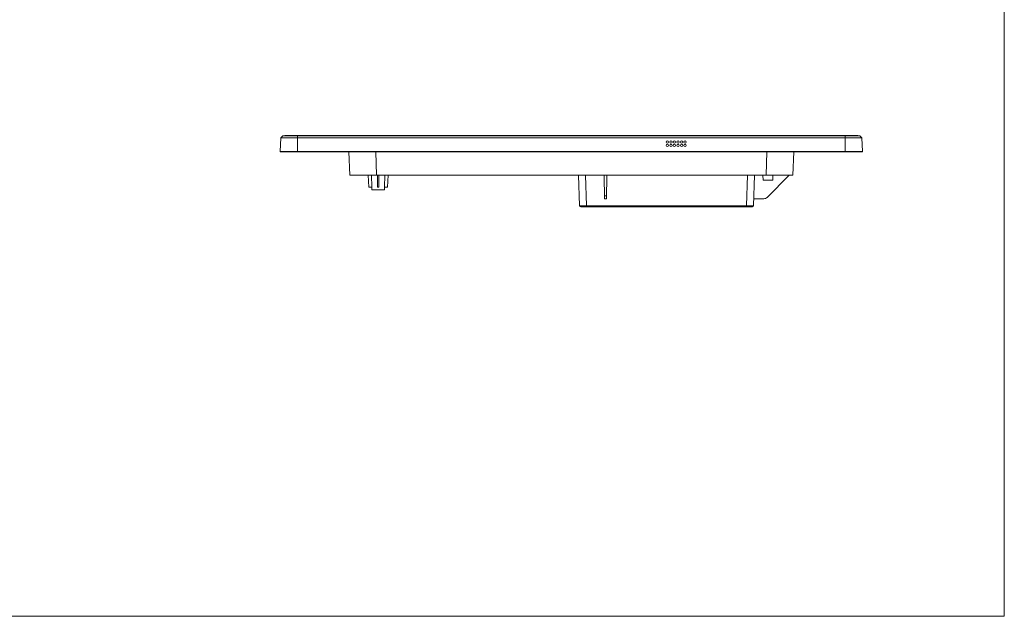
# Model space of a CAD drawing. Header units: centimetres. Extents: x -29.7 to 29.7, y -21 to 21.
# Tile 2 of 34: x 0 to 29.7, y -21 to -3. Entities that reach past the tile are written whole.
import ezdxf

# ---------------------------------------------------------------- set-up
doc = ezdxf.new("R2010")
doc.units = ezdxf.units.CM
doc.header["$MEASUREMENT"] = 0
doc.layers.add('06___PRT_ALL_SURFS', color=7, linetype='Continuous')

msp = doc.modelspace()

# ---------------------------------------------------------------- linework, layer by layer
at = {"layer": '06___PRT_ALL_SURFS', "lineweight": 9}
for points in [[(29.69891, -20.98296), (29.69891, -20.98296), (29.69891, 20.97136), (29.69891, 20.97136)], [(7.87342, -6.55682), (7.87342, -6.55682), (7.93289, -6.50039), (7.93289, -6.50039)], [(25.34503, -6.50039), (25.34503, -6.50039), (7.93289, -6.50039), (7.93289, -6.50039)], [(8.00089, -6.50039), (8.00089, -6.50039), (8.00089, -6.4898), (8.00089, -6.4898)], [(8.00089, -6.4898), (8.00089, -6.4898), (25.27703, -6.4898), (25.27703, -6.4898)], [(8.37523, -6.4898), (8.37523, -6.4898), (8.37523, -6.50039), (8.37523, -6.50039)], [(8.37523, -6.50039), (8.37523, -6.50039), (8.37523, -6.98068), (8.37523, -6.98068)], [(24.90269, -6.50039), (24.90269, -6.50039), (24.90269, -6.4898), (24.90269, -6.4898)], [(24.90269, -6.98068), (24.90269, -6.98068), (24.90269, -6.50039), (24.90269, -6.50039)], [(25.27703, -6.4898), (25.27703, -6.4898), (25.27703, -6.50039), (25.27703, -6.50039)], [(25.34503, -6.50039), (25.34503, -6.50039), (25.4045, -6.55682), (25.4045, -6.55682)], [(7.85195, -6.96657), (7.85195, -6.96657), (7.87342, -6.55682), (7.87342, -6.55682)], [(25.4045, -6.55682), (25.4045, -6.55682), (7.87342, -6.55682), (7.87342, -6.55682)], [(25.4045, -6.55682), (25.4045, -6.55682), (25.42597, -6.96657), (25.42597, -6.96657)], [(7.86534, -6.98068), (7.86534, -6.98068), (7.85195, -6.96657), (7.85195, -6.96657)], [(25.42597, -6.96657), (25.42597, -6.96657), (7.85195, -6.96657), (7.85195, -6.96657)], [(7.86534, -6.98068), (7.86534, -6.98068), (25.41259, -6.98068), (25.41259, -6.98068)], [(9.92909, -6.98068), (9.92909, -6.98068), (9.95376, -7.68698), (9.95376, -7.68698)], [(10.76559, -7.68698), (10.76559, -7.68698), (10.74093, -6.98068), (10.74093, -6.98068)], [(22.53701, -6.98068), (22.53701, -6.98068), (22.51234, -7.68698), (22.51234, -7.68698)], [(23.32416, -7.68698), (23.32416, -7.68698), (23.34882, -6.98068), (23.34882, -6.98068)], [(25.42597, -6.96657), (25.42597, -6.96657), (25.41259, -6.98068), (25.41259, -6.98068)], [(9.95376, -7.68698), (9.95376, -7.68698), (23.32416, -7.68698), (23.32416, -7.68698)], [(10.50702, -7.68698), (10.50702, -7.68698), (10.52552, -8.04013), (10.52552, -8.04013)], [(10.61716, -8.04013), (10.61716, -8.04013), (10.61129, -7.68698), (10.61129, -7.68698)], [(10.79173, -8.04013), (10.79173, -8.04013), (10.78865, -7.68678), (10.78865, -7.68678)], [(10.83529, -7.68698), (10.83529, -7.68698), (10.83221, -8.04013), (10.83221, -8.04013)], [(11.01265, -7.68698), (11.01265, -7.68698), (11.00679, -8.04013), (11.00679, -8.04013)], [(11.09842, -8.04013), (11.09842, -8.04013), (11.11693, -7.68698), (11.11693, -7.68698)], [(16.85393, -7.68698), (16.85393, -7.68698), (16.88604, -8.60641), (16.88604, -8.60641)], [(17.0978, -8.60641), (17.0978, -8.60641), (17.06569, -7.68698), (17.06569, -7.68698)], [(17.63287, -7.68699), (17.63287, -7.68699), (17.64274, -8.39328), (17.64274, -8.39328)], [(17.69758, -8.39328), (17.69758, -8.39328), (17.70745, -7.68699), (17.70745, -7.68699)], [(21.95444, -7.68698), (21.95444, -7.68698), (21.92234, -8.60641), (21.92234, -8.60641)], [(22.1341, -8.60641), (22.1341, -8.60641), (22.1662, -7.68698), (22.1662, -7.68698)], [(22.42028, -7.82824), (22.42028, -7.82824), (22.41567, -7.68698), (22.41567, -7.68698)], [(22.42028, -7.82824), (22.42028, -7.82824), (22.41567, -7.68698), (22.41567, -7.68698)], [(22.54443, -8.3519), (22.54443, -8.3519), (23.20936, -7.68698), (23.20936, -7.68698)], [(22.72071, -7.68698), (22.72071, -7.68698), (22.71612, -7.82824), (22.71612, -7.82824)], [(22.72071, -7.68698), (22.72071, -7.68698), (22.71612, -7.82824), (22.71612, -7.82824)], [(22.42028, -7.82824), (22.42028, -7.82824), (22.71612, -7.82824), (22.71612, -7.82824)], [(10.61716, -8.04013), (10.61716, -8.04013), (10.52552, -8.04013), (10.52552, -8.04013)], [(10.61611, -8.04013), (10.61611, -8.04013), (10.61759, -8.12488), (10.61759, -8.12488)], [(10.61759, -8.12488), (10.61759, -8.12488), (11.00636, -8.12488), (11.00636, -8.12488)], [(10.83221, -8.04013), (10.83221, -8.04013), (10.79173, -8.04013), (10.79173, -8.04013)], [(11.00783, -8.04013), (11.00783, -8.04013), (11.00636, -8.12488), (11.00636, -8.12488)], [(11.09842, -8.04013), (11.09842, -8.04013), (11.00679, -8.04013), (11.00679, -8.04013)], [(17.64147, -8.30265), (17.64147, -8.30265), (17.69885, -8.30265), (17.69885, -8.30265)], [(16.88604, -8.60641), (16.88671, -8.62542), (16.90231, -8.64048), (16.92133, -8.64048)], [(17.0978, -8.60641), (17.0978, -8.60641), (17.0978, -8.64048), (17.0978, -8.64048)], [(17.0978, -8.60641), (17.0978, -8.60641), (21.92234, -8.60641), (21.92234, -8.60641)], [(17.69758, -8.39328), (17.69758, -8.39328), (17.64274, -8.39328), (17.64274, -8.39328)], [(21.92234, -8.64048), (21.92234, -8.64048), (21.92234, -8.60641), (21.92234, -8.60641)], [(22.09881, -8.64048), (22.11783, -8.64048), (22.13344, -8.62542), (22.1341, -8.60641)], [(22.14154, -8.39328), (22.14154, -8.39328), (22.44454, -8.39328), (22.44454, -8.39328)], [(22.44454, -8.39328), (22.48201, -8.39328), (22.51794, -8.3784), (22.54443, -8.3519)], [(16.92133, -8.64048), (16.92133, -8.64048), (22.09881, -8.64048), (22.09881, -8.64048)], [(-29.70105, -20.98296), (-29.70105, -20.98296), (29.69891, -20.98296), (29.69891, -20.98296)]]:
    msp.add_open_spline(points, degree=3, dxfattribs=at)
for points, knots in [([(19.57364, -6.68403), (19.57364, -6.66453), (19.55783, -6.64871), (19.53832, -6.64871), (19.51882, -6.64871), (19.50301, -6.66453), (19.50301, -6.68403), (19.50301, -6.70354), (19.51882, -6.71934), (19.53832, -6.71934), (19.55783, -6.71934), (19.57364, -6.70354), (19.57364, -6.68403)], [0, 0, 0, 0, 0.25, 0.25, 0.25, 0.5, 0.5, 0.5, 0.75, 0.75, 0.75, 1, 1, 1, 1]), ([(19.57364, -6.78291), (19.57364, -6.76341), (19.55783, -6.7476), (19.53832, -6.7476), (19.51882, -6.7476), (19.50301, -6.76341), (19.50301, -6.78291), (19.50301, -6.80242), (19.51882, -6.81823), (19.53832, -6.81823), (19.55783, -6.81823), (19.57364, -6.80242), (19.57364, -6.78291)], [0, 0, 0, 0, 0.25, 0.25, 0.25, 0.5, 0.5, 0.5, 0.75, 0.75, 0.75, 1, 1, 1, 1]), ([(19.67959, -6.68403), (19.67959, -6.66453), (19.66378, -6.64871), (19.64427, -6.64871), (19.62477, -6.64871), (19.60896, -6.66453), (19.60896, -6.68403), (19.60896, -6.70354), (19.62477, -6.71934), (19.64427, -6.71934), (19.66378, -6.71934), (19.67959, -6.70354), (19.67959, -6.68403)], [0, 0, 0, 0, 0.25, 0.25, 0.25, 0.5, 0.5, 0.5, 0.75, 0.75, 0.75, 1, 1, 1, 1]), ([(19.67959, -6.78291), (19.67959, -6.76341), (19.66378, -6.7476), (19.64427, -6.7476), (19.62477, -6.7476), (19.60896, -6.76341), (19.60896, -6.78291), (19.60896, -6.80242), (19.62477, -6.81823), (19.64427, -6.81823), (19.66378, -6.81823), (19.67959, -6.80242), (19.67959, -6.78291)], [0, 0, 0, 0, 0.25, 0.25, 0.25, 0.5, 0.5, 0.5, 0.75, 0.75, 0.75, 1, 1, 1, 1]), ([(19.78553, -6.68403), (19.78553, -6.66453), (19.76972, -6.64871), (19.75022, -6.64871), (19.73071, -6.64871), (19.7149, -6.66453), (19.7149, -6.68403), (19.7149, -6.70354), (19.73071, -6.71934), (19.75022, -6.71934), (19.76972, -6.71934), (19.78553, -6.70354), (19.78553, -6.68403)], [0, 0, 0, 0, 0.25, 0.25, 0.25, 0.5, 0.5, 0.5, 0.75, 0.75, 0.75, 1, 1, 1, 1]), ([(19.78553, -6.78291), (19.78553, -6.76341), (19.76972, -6.7476), (19.75022, -6.7476), (19.73071, -6.7476), (19.7149, -6.76341), (19.7149, -6.78291), (19.7149, -6.80242), (19.73071, -6.81823), (19.75022, -6.81823), (19.76972, -6.81823), (19.78553, -6.80242), (19.78553, -6.78291)], [0, 0, 0, 0, 0.25, 0.25, 0.25, 0.5, 0.5, 0.5, 0.75, 0.75, 0.75, 1, 1, 1, 1]), ([(19.89148, -6.68403), (19.89148, -6.66453), (19.87567, -6.64871), (19.85616, -6.64871), (19.83666, -6.64871), (19.82085, -6.66453), (19.82085, -6.68403), (19.82085, -6.70354), (19.83666, -6.71934), (19.85616, -6.71934), (19.87567, -6.71934), (19.89148, -6.70354), (19.89148, -6.68403)], [0, 0, 0, 0, 0.25, 0.25, 0.25, 0.5, 0.5, 0.5, 0.75, 0.75, 0.75, 1, 1, 1, 1]), ([(19.89148, -6.78291), (19.89148, -6.76341), (19.87567, -6.7476), (19.85616, -6.7476), (19.83666, -6.7476), (19.82085, -6.76341), (19.82085, -6.78291), (19.82085, -6.80242), (19.83666, -6.81823), (19.85616, -6.81823), (19.87567, -6.81823), (19.89148, -6.80242), (19.89148, -6.78291)], [0, 0, 0, 0, 0.25, 0.25, 0.25, 0.5, 0.5, 0.5, 0.75, 0.75, 0.75, 1, 1, 1, 1]), ([(19.99742, -6.68403), (19.99742, -6.66453), (19.98161, -6.64871), (19.96211, -6.64871), (19.9426, -6.64871), (19.92679, -6.66453), (19.92679, -6.68403), (19.92679, -6.70354), (19.9426, -6.71934), (19.96211, -6.71934), (19.98161, -6.71934), (19.99742, -6.70354), (19.99742, -6.68403)], [0, 0, 0, 0, 0.25, 0.25, 0.25, 0.5, 0.5, 0.5, 0.75, 0.75, 0.75, 1, 1, 1, 1]), ([(19.99742, -6.78291), (19.99742, -6.76341), (19.98161, -6.7476), (19.96211, -6.7476), (19.9426, -6.7476), (19.92679, -6.76341), (19.92679, -6.78291), (19.92679, -6.80242), (19.9426, -6.81823), (19.96211, -6.81823), (19.98161, -6.81823), (19.99742, -6.80242), (19.99742, -6.78291)], [0, 0, 0, 0, 0.25, 0.25, 0.25, 0.5, 0.5, 0.5, 0.75, 0.75, 0.75, 1, 1, 1, 1]), ([(20.10337, -6.68403), (20.10337, -6.66453), (20.08756, -6.64871), (20.06805, -6.64871), (20.04855, -6.64871), (20.03274, -6.66453), (20.03274, -6.68403), (20.03274, -6.70354), (20.04855, -6.71934), (20.06805, -6.71934), (20.08756, -6.71934), (20.10337, -6.70354), (20.10337, -6.68403)], [0, 0, 0, 0, 0.25, 0.25, 0.25, 0.5, 0.5, 0.5, 0.75, 0.75, 0.75, 1, 1, 1, 1]), ([(20.10337, -6.78291), (20.10337, -6.76341), (20.08756, -6.7476), (20.06805, -6.7476), (20.04855, -6.7476), (20.03274, -6.76341), (20.03274, -6.78291), (20.03274, -6.80242), (20.04855, -6.81823), (20.06805, -6.81823), (20.08756, -6.81823), (20.10337, -6.80242), (20.10337, -6.78291)], [0, 0, 0, 0, 0.25, 0.25, 0.25, 0.5, 0.5, 0.5, 0.75, 0.75, 0.75, 1, 1, 1, 1]), ([(17.0978, -8.60641), (17.08404, -8.60648), (17.07028, -8.60655), (17.05652, -8.60662), (17.04327, -8.60668), (17.03001, -8.60674), (17.01676, -8.60678), (17.00455, -8.60682), (16.99235, -8.60686), (16.98015, -8.60688), (16.96946, -8.6069), (16.95877, -8.60691), (16.94807, -8.60691), (16.93929, -8.60691), (16.9305, -8.60691), (16.92173, -8.60688), (16.91818, -8.60686), (16.91463, -8.60685), (16.91105, -8.60684), (16.90808, -8.60683), (16.90509, -8.60684), (16.90217, -8.60678), (16.89986, -8.60674), (16.89759, -8.60667), (16.89516, -8.60671), (16.89342, -8.60674), (16.89159, -8.60683), (16.89012, -8.60662), (16.88923, -8.6065), (16.88847, -8.60626), (16.88707, -8.60652), (16.88659, -8.6066), (16.88604, -8.60675), (16.88604, -8.60641)], [0, 0, 0, 0, 0.09090909, 0.09090909, 0.09090909, 0.18181818, 0.18181818, 0.18181818, 0.27272727, 0.27272727, 0.27272727, 0.36363636, 0.36363636, 0.36363636, 0.45454545, 0.45454545, 0.45454545, 0.54545455, 0.54545455, 0.54545455, 0.63636364, 0.63636364, 0.63636364, 0.72727273, 0.72727273, 0.72727273, 0.81818182, 0.81818182, 0.81818182, 0.90909091, 0.90909091, 0.90909091, 1, 1, 1, 1]), ([(22.1341, -8.60641), (22.1341, -8.60675), (22.13355, -8.6066), (22.13307, -8.60652), (22.13167, -8.60626), (22.13091, -8.6065), (22.13002, -8.60662), (22.12855, -8.60683), (22.12672, -8.60674), (22.12498, -8.60671), (22.12256, -8.60667), (22.12028, -8.60674), (22.11797, -8.60678), (22.11505, -8.60684), (22.11206, -8.60683), (22.10909, -8.60684), (22.10552, -8.60685), (22.10197, -8.60686), (22.09841, -8.60688), (22.08964, -8.60691), (22.08086, -8.60691), (22.07207, -8.60691), (22.06137, -8.60691), (22.05068, -8.6069), (22.03999, -8.60688), (22.02779, -8.60686), (22.01559, -8.60682), (22.00338, -8.60678), (21.99013, -8.60674), (21.97687, -8.60668), (21.96362, -8.60662), (21.94986, -8.60655), (21.9361, -8.60648), (21.92234, -8.60641)], [0, 0, 0, 0, 0.09090909, 0.09090909, 0.09090909, 0.18181818, 0.18181818, 0.18181818, 0.27272727, 0.27272727, 0.27272727, 0.36363636, 0.36363636, 0.36363636, 0.45454545, 0.45454545, 0.45454545, 0.54545455, 0.54545455, 0.54545455, 0.63636364, 0.63636364, 0.63636364, 0.72727273, 0.72727273, 0.72727273, 0.81818182, 0.81818182, 0.81818182, 0.90909091, 0.90909091, 0.90909091, 1, 1, 1, 1])]:
    msp.add_open_spline(points, degree=3, knots=knots, dxfattribs=at)

doc.saveas('drawing.dxf')
